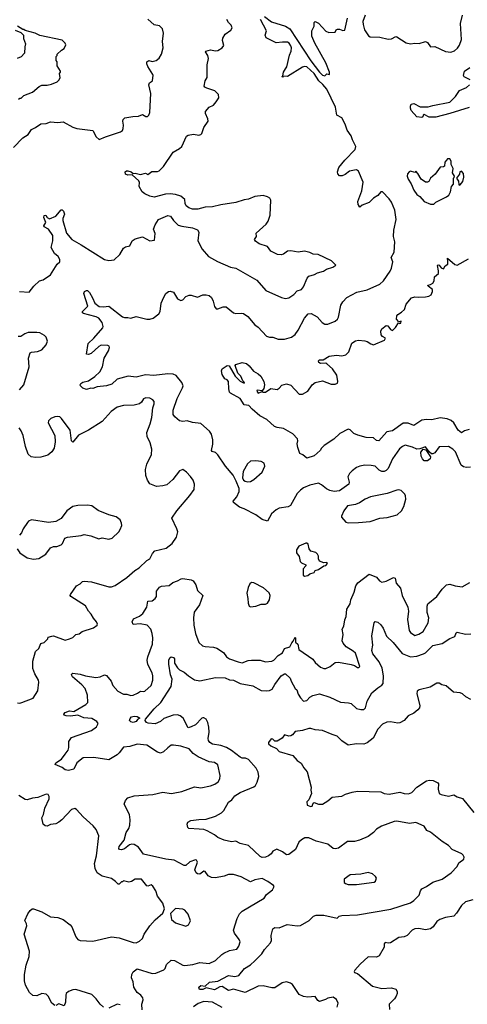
# Model space of a CAD drawing. Extents: x 2086813 to 2278017, y 548126 to 753336.
# Tile 162 of 256: x 2126185 to 2130411, y 638634 to 647932. Entities that reach past the tile are written whole.
import ezdxf

# ---------------------------------------------------------------- set-up
doc = ezdxf.new("R2010")
doc.units = 0

msp = doc.modelspace()

# ---------------------------------------------------------------- linework, layer by layer
at = {"layer": '0CON10XD'}
for points in [[(2128495, 647962), (2128562, 647912), (2128695, 647871.1), (2128734.4, 647845), (2128935, 647544), (2129015, 647437.5), (2129045, 647407.5), (2129065, 647400), (2129085, 647420), (2129110, 647415), (2129110, 647435), (2129074.1, 647524.1), (2128970.3, 647710.3), (2128943.3, 647775), (2128942, 647825), (2128965, 647870), (2128966.7, 647905), (2128975, 647913.3), (2129005, 647899.2), (2129075, 647824), (2129105, 647810), (2129165, 647812.5), (2129172.5, 647835), (2129185, 647842.5), (2129205, 647842.5), (2129235, 647830), (2129255, 647832.5), (2129278.5, 647945)], [(2129445.7, 647975.7), (2129425.7, 647915), (2129427, 647887), (2129439.2, 647835), (2129477.9, 647777.9), (2129495, 647770.8), (2129585.9, 647765.9), (2129665, 647746.2), (2129695, 647751.2), (2129735, 647772), (2129745, 647770.8), (2129835, 647713.3), (2129875, 647703.3), (2129915, 647708.8), (2129957, 647707), (2130015, 647726.7), (2130035, 647716.7), (2130065, 647676.7), (2130105, 647678.8), (2130205, 647632), (2130255, 647625.8), (2130290.9, 647639.1), (2130317.4, 647662.6), (2130337.9, 647692.1), (2130357.7, 647745), (2130346.7, 647895), (2130364.4, 647975)], [(2126126.1, 646723.9), (2126215.3, 646814.7), (2126265, 646847.5), (2126296, 646894), (2126335, 646912.2), (2126385, 646948.8), (2126435, 646952.9), (2126475, 646968), (2126545, 646960), (2126595, 646967.8), (2126685, 646918.1), (2126725, 646904.2), (2126875, 646886.7), (2126907, 646827), (2126935, 646800), (2126994.2, 646825.8), (2127137.7, 646872.3), (2127156.7, 646885), (2127163.3, 646905), (2127166.2, 646935), (2127157.5, 646975), (2127161.2, 646988.8), (2127176.4, 647003.6), (2127252.3, 647017.7), (2127305, 647020), (2127345, 647037.5), (2127375, 647017.5), (2127391.7, 647018.3), (2127405, 647030), (2127412.5, 647055), (2127424, 647235), (2127403, 647317), (2127410, 647335), (2127438, 647355), (2127443.6, 647406.4), (2127443.3, 647415), (2127395, 647490), (2127384.4, 647515), (2127384.2, 647535), (2127404.1, 647545.9), (2127435, 647538), (2127474.2, 647545.8), (2127501.7, 647568.3), (2127523.6, 647606.4), (2127538, 647665), (2127532.5, 647725), (2127542, 647805), (2127532, 647845), (2127505, 647874), (2127454.3, 647884.3), (2127395, 647935.6)], [(2126175, 647180), (2126185, 647190), (2126198.3, 647191.7), (2126223, 647217), (2126305, 647247.5), (2126369.3, 647300.7), (2126395, 647312.5), (2126443, 647313), (2126486.4, 647323.6), (2126540, 647345), (2126555, 647360), (2126566.4, 647383.6), (2126560, 647425), (2126570, 647435), (2126570, 647445), (2126540, 647495), (2126540, 647535), (2126530, 647545), (2126530, 647585), (2126540, 647595), (2126540, 647605), (2126580, 647645), (2126605, 647660), (2126620, 647695), (2126615, 647710), (2126585, 647737.5), (2126375, 647782.5), (2126330, 647805), (2126235, 647830), (2126225, 647840), (2126215, 647840), (2126165, 647870)], [(2126182.5, 645365), (2126275, 645360), (2126316.7, 645415), (2126373.3, 645465), (2126405, 645476), (2126476.3, 645523.7), (2126538.1, 645621.9), (2126563.3, 645645), (2126565, 645667.5), (2126546.7, 645695), (2126513.8, 645725), (2126481.2, 645781.2), (2126497.5, 645845), (2126498, 645895), (2126456.7, 645955), (2126416.7, 645975), (2126414.1, 645985.9), (2126432.5, 646015), (2126413.8, 646065), (2126417, 646083), (2126430, 646085), (2126443.6, 646063.6), (2126465, 646052.5), (2126525, 646077.5), (2126575, 646137.5), (2126586.4, 646136.4), (2126597.5, 646125), (2126607.5, 646095), (2126593.3, 646055), (2126592.5, 646035), (2126626.2, 645915), (2126675.5, 645855.5), (2126764.7, 645804.7), (2126985, 645668.1), (2127025, 645657.5), (2127075.8, 645664.2), (2127130, 645715), (2127165.8, 645774.2), (2127182.7, 645787.3), (2127225, 645796.2), (2127247.8, 645842.2), (2127275, 645860.8), (2127345, 645880.8), (2127415, 645844), (2127458.8, 645851.2), (2127463, 645913), (2127448, 645955), (2127462.5, 645995), (2127496.7, 646045), (2127585, 646082.5), (2127610, 646075), (2127637.5, 646035), (2127682.3, 645992.3), (2127715, 645981.2), (2127816.1, 645966.1), (2127865, 645947.5), (2127876, 645926), (2127866.2, 645845), (2127906.2, 645765), (2127967, 645697), (2128053, 645647), (2128175, 645595.7), (2128225, 645584.2), (2128425, 645471.2), (2128510, 645375), (2128657, 645307), (2128695, 645298), (2128725, 645306), (2128772.2, 645337.8), (2128805, 645370), (2128845, 645384), (2128865, 645410), (2128900.5, 645489.5), (2128915, 645508.8), (2128967.5, 645525), (2128997.7, 645542.3), (2129053.6, 645556.4), (2129083, 645577), (2129140, 645595), (2129170, 645615), (2129130, 645655), (2129004.1, 645714.1), (2128955, 645718), (2128925, 645732.9), (2128875, 645744.4), (2128815, 645737.1), (2128745, 645750), (2128712.5, 645745), (2128675, 645716.7), (2128655, 645710), (2128620, 645715), (2128557, 645747), (2128525, 645791.2), (2128446.7, 645815), (2128410.3, 645840.3), (2128402.5, 645855), (2128420, 645885), (2128418.8, 645915), (2128510.6, 645999.4), (2128529.4, 646030.6), (2128549.1, 646085), (2128555.9, 646225.9), (2128545.9, 646245.9), (2128525, 646260), (2128485, 646270), (2128405, 646263.3), (2128345, 646236.2), (2128305, 646230), (2128225, 646204), (2128085, 646184.2), (2128005, 646165.8), (2127935, 646162), (2127866.1, 646143.9), (2127816.1, 646143.9), (2127782.5, 646155), (2127756.7, 646175), (2127747.5, 646195), (2127742.5, 646235), (2127705, 646263.8), (2127655, 646280), (2127605, 646288), (2127560, 646285), (2127455, 646255.8), (2127415, 646264.3), (2127365, 646285.7), (2127340.8, 646305), (2127314.2, 646355), (2127316.7, 646395), (2127309.1, 646409.1), (2127247.5, 646467.5), (2127207.1, 646462.9), (2127185, 646474.2), (2127180.8, 646495), (2127194.5, 646505.5), (2127205, 646505.6), (2127237.5, 646495), (2127255, 646480), (2127275, 646483.8), (2127325, 646470.8), (2127373, 646483), (2127395, 646470), (2127432.7, 646497.3), (2127485, 646496.7), (2127502.5, 646505), (2127543.3, 646545), (2127635, 646681.2), (2127695, 646715.8), (2127715.5, 646734.5), (2127758.3, 646831.7), (2127775, 646841.2), (2127825, 646850), (2127877.7, 646842.3), (2127895, 646846.7), (2127904.1, 646855.9), (2127922.5, 646915), (2127963.3, 646975), (2127961.2, 646995), (2127940, 647045), (2127940, 647065), (2127973.3, 647105), (2128013.3, 647125), (2128038.8, 647155), (2128066.2, 647195), (2128062.5, 647225), (2128028.8, 647258.8), (2127952.5, 647285), (2127933.9, 647293.9), (2127926.7, 647305), (2127936.1, 647353.9), (2127956, 647385), (2127955.6, 647505), (2127968.9, 647565), (2127962.6, 647592.6), (2127940.7, 647629.3), (2127942.5, 647635), (2127985, 647648.6), (2128035, 647638.6), (2128055, 647641.4), (2128098, 647665), (2128112.9, 647687.1), (2128099.4, 647735), (2128103.7, 647756.3), (2128126.3, 647793.7), (2128178.3, 647831.7), (2128190, 647855), (2128180.7, 647880.7), (2128155.9, 647905.9), (2128141.2, 647935)], [(2129345, 646511.9), (2129299.3, 646500.7), (2129259.4, 646470.6), (2129231.2, 646458.8), (2129205, 646458), (2129190, 646475), (2129186.4, 646496.4), (2129198, 646535), (2129254.3, 646605.7), (2129353.3, 646705), (2129360, 646735), (2129326.2, 646796.2), (2129313.8, 646835), (2129278.3, 646888.3), (2129259.5, 646945), (2129225, 647004), (2129180.5, 647030.5), (2129168.2, 647105), (2129084.1, 647274.1), (2129048.5, 647318.5), (2129009.4, 647355), (2128965, 647424.3), (2128895.6, 647485.6), (2128875, 647488.8), (2128855, 647483.8), (2128715, 647394.3), (2128671.7, 647398.3), (2128665, 647390), (2128660, 647395), (2128668.3, 647401.7), (2128675.6, 647435), (2128693.9, 647466.1), (2128705.6, 647485), (2128732.7, 647597.3), (2128748.5, 647635), (2128750, 647665), (2128743.8, 647685), (2128728.9, 647708.9), (2128715, 647718.6), (2128665, 647720.6), (2128605, 647712.2), (2128511.7, 647761.7), (2128502.9, 647785), (2128516, 647825), (2128460, 647935)], [(2126141.7, 647831.7), (2126195, 647810), (2126220, 647785), (2126220, 647755), (2126240, 647705), (2126232.5, 647675), (2126230, 647615), (2126199.3, 647580.7), (2126160, 647565)], [(2130438, 647365), (2130381.7, 647391.7), (2130373.8, 647405), (2130386, 647445), (2130435, 647480.8)], [(2130427.4, 647102.6), (2130246.2, 647045), (2130115, 647012.3), (2130050.9, 647010.9), (2130005, 647036.7), (2129995, 647030), (2129992.5, 647015), (2129980.5, 647009.5), (2129935, 647014.3), (2129882.5, 647075), (2129873.3, 647095), (2129873.6, 647113.6), (2129880, 647135), (2129905, 647139.2), (2129965, 647108), (2130041.7, 647108.3), (2130085, 647122.5), (2130245, 647153.6), (2130298.5, 647205), (2130337.1, 647262.9), (2130405, 647290), (2130432.3, 647317.7)], [(2130095, 646190), (2130115, 646207.5), (2130215, 646257.5), (2130235.9, 646274.1), (2130253.3, 646305), (2130263.3, 646355), (2130281.7, 646378.3), (2130280, 646435), (2130288.3, 646441.7), (2130290, 646455), (2130272.5, 646485), (2130277.5, 646525), (2130257.5, 646565), (2130257.5, 646595), (2130245, 646617.5), (2130225, 646617.5), (2130213.6, 646606.4), (2130200, 646585), (2130195, 646550), (2130185, 646542.5), (2130155, 646537.5), (2130106.4, 646473.6), (2130062.5, 646435), (2130047.5, 646405), (2130035, 646397.5), (2130015, 646397.5), (2129976.1, 646426.1), (2129945, 646480), (2129925, 646500), (2129915, 646490), (2129875, 646500), (2129862.5, 646495), (2129846.7, 646475), (2129842.9, 646455), (2129851.9, 646425), (2129880.8, 646380.8), (2129905, 646321.9), (2129935, 646280), (2129961.9, 646261.9), (2130005, 646213.8), (2130065, 646190), (2130095, 646190)], [(2130440, 643705), (2130405, 643702.1), (2130375, 643709.5), (2130354.7, 643724.7), (2130299.9, 643849.9), (2130275, 643875.6), (2130235, 643901.9), (2130145, 643898), (2130105, 643840.9), (2130085, 643830.6), (2130073, 643833), (2130052, 643852), (2130015, 643897.5), (2129962, 643878), (2129935, 643876.1), (2129895, 643894.6), (2129825, 643912.9), (2129798, 643902), (2129771.1, 643878.9), (2129705.7, 643785), (2129665.3, 643694.7), (2129645, 643674.4), (2129625, 643665.5), (2129605, 643666.4), (2129579.4, 643679.4), (2129540, 643715), (2129502.9, 643722.9), (2129445, 643725.8), (2129396.4, 643716.4), (2129365, 643702), (2129325, 643672), (2129300, 643645), (2129284.5, 643615.5), (2129294.4, 643565), (2129291.1, 643545), (2129205, 643484), (2129155, 643476.9), (2129114.7, 643484.7), (2129081.7, 643501.7), (2129035, 643540.6), (2129005, 643554.3), (2128925, 643536), (2128865, 643510), (2128835, 643490), (2128805, 643456.2), (2128743.3, 643345), (2128718.3, 643331.7), (2128635, 643318), (2128605, 643303.8), (2128563.3, 643265), (2128525, 643196.7), (2128475, 643212), (2128415, 643257.5), (2128305, 643313.8), (2128259.3, 643329.3), (2128205, 643372.5), (2128201.2, 643385), (2128236, 643425), (2128257, 643477), (2128257.5, 643505), (2128227.5, 643572.5), (2128200.5, 643630.5), (2128128.8, 643715), (2128054.1, 643824.1), (2128035, 643843.8), (2128003.3, 643855), (2127996.2, 643865), (2128007.7, 643922.3), (2128009.2, 643965), (2127995, 644017.5), (2127975.7, 644045.7), (2127895, 644120), (2127815, 644129.2), (2127765, 644144), (2127725, 644138.8), (2127695, 644142.5), (2127650.7, 644180.7), (2127634, 644204), (2127633.3, 644243.3), (2127670.5, 644355), (2127723.5, 644455), (2127727.3, 644475), (2127716.9, 644505), (2127662.2, 644572.2), (2127635, 644584.4), (2127585, 644588.9), (2127452.1, 644572.1), (2127371.7, 644578.3), (2127285, 644555.7), (2127210, 644565), (2127105, 644538), (2127055, 644488.6), (2127005, 644474.4), (2126916, 644464), (2126875, 644448.8), (2126855, 644451.2), (2126815, 644440.8), (2126782.2, 644452.2), (2126760, 644475), (2126756.2, 644485), (2126763.4, 644496.6), (2126782.2, 644507.8), (2126835, 644521.9), (2126895, 644561.1), (2126942.7, 644605), (2126966.2, 644655), (2126981.5, 644735), (2127023.1, 644805), (2127032, 644835), (2127028.6, 644848.6), (2127015.6, 644855.6), (2126955, 644857.5), (2126932.5, 644845), (2126860.2, 644779.8), (2126835, 644769.2), (2126815, 644772.5), (2126832.7, 644875), (2126885.3, 644924.7), (2126969.3, 645020.7), (2126974.4, 645035), (2126962.2, 645072.2), (2126932.1, 645112.1), (2126906, 645126), (2126835.3, 645145.3), (2126786.8, 645156.8), (2126776.2, 645165), (2126778, 645175), (2126827.5, 645225), (2126791.8, 645345), (2126797.1, 645365), (2126815, 645374.4), (2126825, 645374.4), (2126842.5, 645355), (2126872.9, 645305), (2126894.4, 645254.4), (2126934.7, 645224.7), (2126975, 645219.4), (2127027.8, 645227.8), (2127155, 645125.8), (2127175, 645118.6), (2127205, 645120.8), (2127235, 645112.9), (2127285, 645130), (2127385, 645104.4), (2127415, 645104.3), (2127445, 645112.5), (2127500, 645155), (2127512.5, 645175), (2127522, 645255), (2127545, 645312.5), (2127565, 645346.7), (2127590, 645365), (2127605, 645366.7), (2127637.3, 645357.3), (2127674, 645295), (2127705, 645280), (2127725, 645286), (2127752.2, 645317.8), (2127785, 645330.8), (2127805, 645330.8), (2127865, 645312.5), (2127915, 645333.8), (2127945, 645333.3), (2127975, 645326.7), (2127995, 645307.5), (2128012.3, 645272.3), (2128024.2, 645224.2), (2128041.2, 645201.2), (2128055, 645200), (2128105, 645220), (2128135, 645221.2), (2128205, 645162.5), (2128225.8, 645155.8), (2128275, 645160.6), (2128297, 645157), (2128338, 645128), (2128405, 645050), (2128435, 645026.7), (2128515, 644943.3), (2128545, 644933.8), (2128575, 644933.8), (2128625, 644916.2), (2128685, 644914), (2128752.5, 644935), (2128785, 644958.8), (2128815, 644998.8), (2128875, 645112.5), (2128907.5, 645155), (2128937, 645157), (2128995, 645126), (2129041.1, 645071.1), (2129065, 645057.5), (2129095, 645057.1), (2129165, 645086), (2129185, 645103.3), (2129195.9, 645124.1), (2129215.8, 645235), (2129235, 645268.8), (2129275, 645309.2), (2129367.5, 645357.5), (2129465, 645380), (2129584.4, 645435.6), (2129620, 645465), (2129682.7, 645557.3), (2129696.2, 645585), (2129708.8, 645645), (2129692, 645685), (2129721.9, 645735), (2129725.7, 645835), (2129714.2, 645885), (2129718.8, 645945), (2129739.2, 646045), (2129727.3, 646132.7), (2129695, 646209.4), (2129675, 646238.5), (2129610, 646305), (2129594.2, 646305.8), (2129565, 646271.2), (2129526.2, 646245), (2129485.8, 646204.2), (2129418.3, 646181.7), (2129395, 646160), (2129390, 646165), (2129390, 646175), (2129380, 646185), (2129377.5, 646215), (2129416.9, 646315), (2129427.8, 646397.8), (2129385, 646501.2), (2129365, 646514.3), (2129345, 646511.9)], [(2130335, 646370), (2130345, 646372.5), (2130367.5, 646405), (2130377.5, 646445), (2130375, 646480), (2130355, 646500), (2130340, 646495), (2130337, 646473), (2130310, 646435), (2130327, 646407), (2130330, 646375), (2130335, 646370)], [(2129292.5, 644795), (2129322.4, 644877.6), (2129355, 644898.9), (2129385, 644904.2), (2129445, 644900), (2129465, 644893.3), (2129499.3, 644869.3), (2129525, 644862.5), (2129630, 644905), (2129637.5, 644925), (2129609.5, 644939.5), (2129597.3, 644957.3), (2129595, 644990), (2129605, 645013.8), (2129645, 645042.5), (2129661.7, 645041.7), (2129685, 645007.5), (2129705, 644997.5), (2129732.5, 645025), (2129761.7, 645068.3), (2129775, 645062.5), (2129785, 645067.5), (2129785.9, 645085.9), (2129765, 645080), (2129743.1, 645103.1), (2129745.7, 645135), (2129755, 645148.1), (2129791.4, 645168.6), (2129818, 645195), (2129835, 645246.7), (2129885, 645306), (2129916.1, 645316.1), (2129955, 645310), (2130015, 645314), (2130049.5, 645320.5), (2130070, 645335), (2130084, 645365), (2130083.8, 645385), (2130042.5, 645415), (2130040, 645425), (2130065, 645430), (2130086.5, 645443.5), (2130099.2, 645465), (2130102.2, 645505), (2130139.4, 645535), (2130140, 645560), (2130128.3, 645611.7), (2130135, 645617.5), (2130145, 645612.5), (2130165, 645587.5), (2130185, 645580), (2130201.7, 645608.3), (2130228.3, 645621.7), (2130228.3, 645651.7), (2130225, 645680), (2130295, 645620.8), (2130315, 645614), (2130422.5, 645675)], [(2126184.2, 644435.8), (2126223.8, 644485), (2126275.5, 644654.5), (2126266.9, 644735), (2126283.8, 644785), (2126295, 644791.2), (2126352.3, 644797.7), (2126392.5, 644815), (2126435, 644862.5), (2126446.7, 644895), (2126433.6, 644933.6), (2126419.5, 644949.5), (2126374.1, 644974.1), (2126345, 644979.2), (2126265, 644976.9), (2126234.4, 644965.6), (2126195, 644940), (2126169.3, 644939.3)], [(2130428.3, 644061.7), (2130385, 644049.2), (2130355, 644030.8), (2130325, 644054.3), (2130285, 644124.2), (2130258, 644148), (2130222.2, 644162.2), (2130155, 644171.1), (2130075, 644154.5), (2130025, 644155.6), (2129981.1, 644148.9), (2129905, 644101.2), (2129852.1, 644122.1), (2129805, 644120.4), (2129705, 644050), (2129650.2, 644039.7), (2129575, 643953.8), (2129555, 643958.8), (2129525, 643982), (2129455.5, 643985.5), (2129378, 644008), (2129338.8, 644025), (2129305, 644058.8), (2129285, 644064), (2129207.4, 644022.6), (2129150.9, 643969.1), (2129059.7, 643910.3), (2129034, 643886), (2129023.3, 643865), (2128965, 643812.2), (2128895, 643790), (2128858.3, 643821.7), (2128831.2, 643835), (2128811.8, 643891.8), (2128805.3, 643925), (2128811.2, 643955), (2128807.5, 643975), (2128762.4, 644022.4), (2128675, 644071.9), (2128615, 644082), (2128591.7, 644091.7), (2128516.8, 644156.8), (2128452.1, 644192.1), (2128378.8, 644255), (2128349.2, 644289.2), (2128305, 644293.3), (2128265, 644353.8), (2128175, 644404), (2128166.2, 644415), (2128158, 644445), (2128156.2, 644515), (2128145, 644530), (2128120.7, 644540.7), (2128095, 644580), (2128090, 644615), (2128097.5, 644635), (2128142.7, 644667.3), (2128163.8, 644663.8), (2128220, 644565), (2128265, 644518.6), (2128305, 644500), (2128307.5, 644505), (2128292.7, 644522.7), (2128274, 644565), (2128244.6, 644594.6), (2128218.8, 644665), (2128225, 644676.2), (2128285, 644693.1), (2128325, 644683.8), (2128352.6, 644662.6), (2128391.3, 644611.3), (2128435, 644588.5), (2128461.8, 644565), (2128490.8, 644515), (2128497.7, 644485), (2128489.4, 644450.6), (2128475, 644427.5), (2128427.5, 644432.5), (2128422.5, 644425), (2128435, 644404), (2128475, 644420), (2128480, 644415), (2128505, 644415.7), (2128555, 644447.5), (2128615, 644440), (2128635, 644452.5), (2128659.3, 644480.7), (2128705, 644493.3), (2128745, 644480), (2128825, 644396.7), (2128855, 644394), (2128906.2, 644425), (2128946.6, 644483.4), (2128975, 644505.7), (2129045, 644522), (2129125, 644490), (2129165, 644491.2), (2129185, 644500), (2129190, 644515), (2129180, 644575), (2129138, 644635), (2129085, 644683.3), (2129075, 644687.5), (2129025, 644684), (2129010, 644695), (2129005, 644710), (2129015, 644720), (2129051.7, 644718.3), (2129105.9, 644754.1), (2129175, 644763.1), (2129225, 644758), (2129262.7, 644767.3), (2129292.5, 644795)], [(2126663.3, 642505), (2126722.5, 642585), (2126756.1, 642603.9), (2126777.5, 642625), (2126795, 642631.2), (2126864.2, 642624.2), (2127025, 642575.8), (2127052.7, 642577.3), (2127085, 642590), (2127196.2, 642665), (2127270.9, 642729.1), (2127314.3, 642755.7), (2127385, 642823.3), (2127415, 642840), (2127437.7, 642892.3), (2127461.2, 642915), (2127567.3, 642942.7), (2127623.8, 642985), (2127665.8, 643045), (2127677.1, 643095), (2127670, 643125), (2127620, 643225), (2127669.2, 643295), (2127791.3, 643438.7), (2127832, 643495), (2127835.8, 643545), (2127822, 643585), (2127799.1, 643619.1), (2127759.7, 643659.7), (2127725, 643683.3), (2127695, 643670), (2127631.7, 643588.3), (2127575, 643538.8), (2127535, 643528.8), (2127475, 643524), (2127415, 643550), (2127392, 643585), (2127376.8, 643626.8), (2127372.5, 643685), (2127385.8, 643735), (2127428.8, 643825), (2127431.2, 643875), (2127418, 643935), (2127388.8, 643995), (2127383.8, 644035), (2127415.4, 644114.6), (2127431.1, 644175), (2127442.2, 644265), (2127454.2, 644305), (2127453.8, 644325), (2127442.3, 644342.3), (2127415, 644356.9), (2127375, 644360.6), (2127355, 644351.4), (2127335, 644321.4), (2127315, 644304.3), (2127265, 644291.9), (2127165, 644288.1), (2127105, 644272.5), (2127049.1, 644230.9), (2126963.9, 644136.1), (2126835, 644055.6), (2126741.3, 644008.7), (2126685, 643942.5), (2126673.6, 643953.6), (2126662, 644055), (2126580, 644165), (2126565, 644180), (2126545.6, 644185.6), (2126515, 644182), (2126477.5, 644165), (2126456.7, 644145), (2126453.3, 644125), (2126516.1, 644003.9), (2126520.8, 643945), (2126510, 643885), (2126489.7, 643850.3), (2126451.2, 643818.8), (2126385, 643800), (2126335, 643796.2), (2126294.1, 643804.1), (2126265, 643830), (2126240.5, 643900.5), (2126217.1, 644005), (2126198.7, 644048.7), (2126179, 644079)], [(2130035, 643764.7), (2130005, 643767.2), (2129986.7, 643785), (2129975, 643809.2), (2129972.7, 643847.3), (2129995, 643877.5), (2130019.3, 643869.3), (2130062.5, 643805), (2130061.5, 643785), (2130035, 643764.7)], [(2128335, 643566.7), (2128365, 643572), (2128395, 643590), (2128475, 643658.8), (2128498.8, 643715), (2128492.5, 643745), (2128465, 643760), (2128415, 643766.7), (2128365, 643763.8), (2128335, 643738.8), (2128293.8, 643665), (2128290, 643605), (2128297.5, 643585), (2128315, 643572.5), (2128335, 643566.7)], [(2129285, 643180), (2129385, 643183.8), (2129495, 643192), (2129585, 643224.2), (2129655, 643230), (2129750, 643255), (2129789.2, 643295), (2129811.4, 643335), (2129832, 643405), (2129828.8, 643435), (2129820.5, 643450.5), (2129787.1, 643487.1), (2129765, 643492), (2129745, 643488), (2129653.6, 643456.4), (2129497.5, 643425), (2129445.5, 643404.5), (2129391.9, 643368.1), (2129355, 643352.5), (2129279.5, 643340.5), (2129243.8, 643295), (2129223.3, 643245), (2129224.2, 643234.2), (2129265, 643187.5), (2129285, 643180)], [(2126315, 642836), (2126365, 642844.2), (2126431.2, 642885), (2126475.9, 642944.1), (2126505, 642956), (2126535, 642956.7), (2126575, 642972.5), (2126587.5, 642985), (2126612.5, 643035), (2126635, 643046.7), (2126765, 643061.2), (2126795, 643071.2), (2126857.1, 643057.1), (2126930.5, 643030.5), (2126965, 643037.5), (2127025, 643026.2), (2127057.5, 643035), (2127120, 643095), (2127135, 643117.5), (2127150, 643155), (2127146.4, 643176.4), (2127135, 643207.5), (2127097.1, 643237.1), (2127025, 643257.5), (2126925, 643298), (2126865, 643340), (2126825, 643346.2), (2126735, 643343.8), (2126685, 643333.3), (2126630, 643295), (2126577.7, 643222.3), (2126525, 643193.8), (2126457.3, 643182.7), (2126295, 643208.8), (2126267.5, 643195), (2126257.7, 643182.3), (2126218, 643125), (2126202.5, 643085), (2126183.3, 643065)], [(2126160, 642935), (2126185, 642896.7), (2126255, 642850), (2126315, 642836)], [(2128875, 642677.5), (2128905, 642682.5), (2128925, 642700), (2128965, 642710), (2128975, 642730), (2129005, 642740), (2129055, 642773.3), (2129075, 642777.5), (2129092.5, 642795), (2129086.4, 642806.4), (2129055, 642803.3), (2129017, 642817), (2129005, 642840), (2129006.2, 642865), (2128995.8, 642885.8), (2128979.5, 642899.5), (2128935, 642912.5), (2128917.5, 642935), (2128908.3, 642978.3), (2128895, 642990), (2128885, 642990), (2128820.5, 642959.5), (2128797.5, 642925), (2128797, 642897), (2128823.6, 642863.6), (2128834.2, 642814.2), (2128845, 642803.8), (2128887.5, 642785), (2128887.5, 642775), (2128862.5, 642745), (2128860, 642685), (2128875, 642677.5)], [(2127871.2, 640971.2), (2127823.3, 641003.3), (2127786.2, 641045), (2127705, 641071.1), (2127637.7, 641082.3), (2127615, 641080), (2127582.6, 641057.4), (2127543.4, 641016.6), (2127515, 641005.6), (2127485, 641014.4), (2127385, 641082.2), (2127295, 641090.5), (2127225, 641068.5), (2127165, 641061.5), (2127125, 641007.5), (2127105, 640990), (2127025, 640941.9), (2126885.6, 640964.4), (2126785, 640961.9), (2126724.2, 640915.8), (2126695, 640854), (2126645, 640842.5), (2126615, 640848.6), (2126585, 640868.6), (2126518.3, 640898.3), (2126526.7, 640915), (2126580.9, 640949.1), (2126613.6, 640996.4), (2126641.4, 641035), (2126647.7, 641057.7), (2126648, 641115), (2126675, 641152), (2126861.9, 641218.1), (2126909.2, 641255), (2126925.7, 641285), (2126914, 641305), (2126865, 641332.5), (2126790.6, 641340.6), (2126735, 641365.8), (2126665, 641354.5), (2126625, 641357.1), (2126603.3, 641365), (2126601.2, 641375), (2126615, 641390.8), (2126655, 641405.5), (2126695, 641397.5), (2126810, 641465), (2126828.8, 641485), (2126825.9, 641554.1), (2126801.9, 641615), (2126770.1, 641650.1), (2126683.3, 641725), (2126673.3, 641745), (2126677.5, 641755), (2126685, 641760), (2126755, 641751.5), (2126805, 641735.5), (2126905, 641720.9), (2126945, 641727.1), (2126985, 641744.3), (2127005, 641740), (2127050, 641685), (2127064.4, 641644.4), (2127111.7, 641591.7), (2127165, 641563.3), (2127195, 641562.2), (2127235, 641551.1), (2127255, 641554.5), (2127298.2, 641571.8), (2127325, 641591.2), (2127355, 641588), (2127365, 641592.5), (2127425.7, 641645), (2127443.3, 641695), (2127442.2, 641735), (2127434.4, 641765), (2127393.1, 641843.1), (2127387.5, 641885), (2127393.5, 641915), (2127438.9, 642035), (2127442.9, 642095), (2127436.9, 642135), (2127422.5, 642175), (2127388, 642215), (2127323.4, 642226.6), (2127255, 642220), (2127247.5, 642245), (2127260, 642275), (2127315, 642298.6), (2127346.9, 642325), (2127385.5, 642385), (2127395, 642441.2), (2127435, 642444.4), (2127463.7, 642466.3), (2127475.9, 642485.9), (2127475.8, 642535), (2127505.4, 642574.6), (2127525, 642583.3), (2127595, 642590), (2127631.7, 642618.3), (2127675, 642632), (2127708.3, 642651.7), (2127725, 642654.3), (2127803.2, 642643.2), (2127823.1, 642633.1), (2127848.5, 642595), (2127862.7, 642542.7), (2127913.8, 642495), (2127881.2, 642405), (2127832.7, 642337.3), (2127825.7, 642284.3), (2127827.5, 642215), (2127843.5, 642135), (2127875, 642050), (2127910.3, 642020.3), (2127935, 642011.2), (2128015, 642006.2), (2128045, 641996.2), (2128108.8, 641955), (2128138.8, 641915), (2128165, 641895.7), (2128246.6, 641866.6), (2128285, 641859.4), (2128340.6, 641879.4), (2128373.4, 641883.4), (2128454.6, 641884.6), (2128505, 641868.2), (2128565, 641873.5), (2128585, 641883.5), (2128625, 641927.5), (2128665.7, 641954.3), (2128686.1, 641993.9), (2128735, 642010), (2128753, 642047), (2128768.3, 642061.7), (2128785, 642100), (2128790, 642095), (2128790, 642055), (2128810, 642035), (2128820, 641985), (2128953, 641893), (2128975, 641861.2), (2129025, 641818), (2129055, 641806), (2129075, 641806.2), (2129115, 641822.9), (2129165, 641862), (2129195, 641864.2), (2129315, 641842.5), (2129345, 641832.5), (2129375, 641813.3), (2129387.5, 641815), (2129396.7, 641825), (2129355, 641950), (2129335, 641970), (2129268.8, 642008.8), (2129238, 642045), (2129230.8, 642065), (2129237.8, 642125), (2129230, 642175), (2129244.3, 642205), (2129254.4, 642265.6), (2129267.1, 642295), (2129274.5, 642365), (2129304.5, 642415), (2129311.5, 642455), (2129341.9, 642525), (2129359.1, 642585), (2129377, 642613), (2129485, 642695.6), (2129555, 642668), (2129583.4, 642633.4), (2129605, 642620.8), (2129645, 642629.2), (2129715, 642664), (2129728.7, 642658.7), (2129739.7, 642609.7), (2129780.6, 642565), (2129795.4, 642495), (2129851.1, 642385), (2129856.5, 642345), (2129846.8, 642266.8), (2129863.5, 642165), (2129875.7, 642145), (2129915, 642118), (2129955, 642130), (2129995, 642154.4), (2130041.1, 642235), (2130048.1, 642285), (2130032.5, 642335), (2130032.5, 642395), (2130039.2, 642415), (2130122.9, 642485), (2130172.5, 642555), (2130215, 642594), (2130245, 642600), (2130297.5, 642585), (2130362.7, 642577.3), (2130434.4, 642615.6)], [(2128365, 642387.5), (2128415, 642393.3), (2128465, 642412.5), (2128505, 642413.3), (2128525, 642423.3), (2128542.5, 642455), (2128550, 642495), (2128539.3, 642519.3), (2128485.8, 642565.8), (2128395, 642613.8), (2128375, 642616.2), (2128356.4, 642603.6), (2128341.2, 642568.8), (2128329.2, 642515), (2128340, 642465), (2128340.7, 642420.7), (2128352.5, 642395), (2128365, 642387.5)], [(2126165, 641482), (2126185, 641478.6), (2126205, 641484.3), (2126313.3, 641525), (2126356.7, 641595), (2126366.2, 641675), (2126361.2, 641695), (2126326.2, 641755), (2126310, 641805), (2126308.8, 641875), (2126333.8, 641965), (2126366.2, 641995), (2126385, 642042.5), (2126415, 642050), (2126450, 642085), (2126455, 642100), (2126488.3, 642111.7), (2126505, 642112.5), (2126615, 642072.5), (2126656.4, 642083.6), (2126685, 642097.5), (2126713.8, 642126.2), (2126745, 642131.2), (2126776.1, 642153.9), (2126881.7, 642188.3), (2126917.5, 642215), (2126920, 642225), (2126911.2, 642245), (2126880.9, 642280.9), (2126859.1, 642319.1), (2126833.8, 642345), (2126805.9, 642395.9), (2126667.5, 642485), (2126661.2, 642495), (2126663.3, 642505)], [(2129183.9, 638606.1), (2129191.2, 638645), (2129175, 638680), (2129145, 638700), (2129095, 638693.5), (2129070.8, 638679.2), (2129015, 638660.8), (2128998.8, 638668.8), (2128975, 638706.2), (2128905, 638700.5), (2128865, 638707.3), (2128825, 638728.1), (2128804.6, 638754.6), (2128762.2, 638822.2), (2128743.3, 638835), (2128705, 638845.7), (2128664.5, 638835.5), (2128595, 638789.2), (2128565, 638790), (2128485, 638809.4), (2128437.5, 638805), (2128315, 638744.7), (2128205, 638777.3), (2128155, 638765.6), (2128095, 638801.8), (2128075, 638798.9), (2128025, 638770.5), (2127945, 638790), (2127915, 638774.2), (2127883.3, 638775), (2127877.1, 638795), (2127895, 638810.7), (2127936.2, 638803.8), (2127978.3, 638841.7), (2128055, 638853.6), (2128155, 638905.6), (2128215, 638897.5), (2128254.6, 638905.4), (2128307.4, 638972.6), (2128365, 639005.8), (2128406.2, 639045), (2128470.7, 639109.3), (2128497.1, 639152.9), (2128554.2, 639215), (2128562.5, 639235), (2128559.2, 639285), (2128571.4, 639335), (2128575, 639346.2), (2128595, 639360), (2128635, 639355.8), (2128710.9, 639389.1), (2128805, 639375.6), (2128835, 639377.1), (2128916.7, 639425), (2128960, 639465), (2128984.6, 639475.4), (2129055, 639474.6), (2129182.5, 639447.5), (2129200, 639465), (2129225, 639474), (2129375, 639478.9), (2129687.9, 639532.1), (2129875, 639592.2), (2129905, 639612.7), (2129955.7, 639665), (2129968, 639705), (2129983.3, 639725), (2130027.5, 639745), (2130085, 639788.8), (2130175, 639816), (2130259.2, 639875), (2130314, 639935), (2130330.8, 639969.2), (2130377.5, 640005), (2130382.5, 640025), (2130373, 640043), (2130360, 640055), (2130267, 640097), (2130233.6, 640133.6), (2130175, 640170), (2130065, 640258.6), (2130028.8, 640275), (2130005.4, 640315.4), (2129925, 640350), (2129865, 640340), (2129746.1, 640363.9), (2129721.2, 640358.8), (2129602.5, 640315), (2129555, 640287.5), (2129525, 640256.7), (2129475, 640220), (2129394.2, 640184.2), (2129345, 640172.5), (2129278.6, 640171.4), (2129195, 640109.5), (2129162.4, 640102.4), (2129145, 640106.5), (2129095.8, 640145.8), (2128983.3, 640173.3), (2128915, 640205.7), (2128875.8, 640205.8), (2128845, 640188.6), (2128820.8, 640165), (2128788, 640095), (2128725, 640049.2), (2128705, 640045.8), (2128665, 640074.2), (2128612.3, 640097.7), (2128575, 640078.8), (2128558, 640055), (2128533.3, 640035), (2128505, 640022.5), (2128475, 640020), (2128455, 640030.8), (2128345, 640133.3), (2128265, 640153.3), (2128225, 640173.8), (2128185, 640167.5), (2128115, 640184.2), (2128055, 640209.2), (2128024.4, 640234.4), (2127955, 640272.5), (2127925, 640284.2), (2127878.1, 640288.1), (2127782.5, 640295), (2127772.5, 640305), (2127766.7, 640335), (2127773.3, 640355), (2127801.4, 640368.6), (2127875, 640380.6), (2127945, 640382.9), (2128035, 640411.4), (2128088.9, 640441.1), (2128113.1, 640465), (2128155, 640542), (2128186.7, 640563.3), (2128215, 640601.4), (2128265.3, 640634.7), (2128395, 640687.5), (2128410.9, 640699.1), (2128428.3, 640731.7), (2128442.9, 640785), (2128437.1, 640825), (2128416.7, 640865), (2128345, 640945.8), (2128317.9, 640957.9), (2128285, 640958.9), (2128265, 640966.7), (2128185, 641029.4), (2128137.8, 641057.8), (2128085, 641079.1), (2128005, 641091.5), (2127980.8, 641105), (2127967.8, 641125), (2127964.5, 641145), (2127973.3, 641205), (2127969.1, 641250.9), (2127960.6, 641295), (2127945.8, 641325), (2127925, 641340), (2127915, 641340), (2127904.3, 641335.7), (2127845, 641274.3), (2127805, 641253.1), (2127775, 641246.2), (2127728.6, 641335), (2127699.5, 641359.5), (2127675, 641368.5), (2127635, 641363.3), (2127547, 641333), (2127513.8, 641305), (2127465, 641282.5), (2127397.7, 641287.7), (2127383.3, 641295), (2127370, 641315), (2127373.6, 641326.4), (2127455.7, 641425), (2127516.7, 641483.3), (2127613.5, 641635), (2127623.3, 641705), (2127610, 641745), (2127592.7, 641847.3), (2127594.4, 641885), (2127603.5, 641906.5), (2127615.8, 641914.2), (2127638, 641908), (2127645.5, 641895), (2127647.8, 641855), (2127675, 641810), (2127695, 641792), (2127739.1, 641769.1), (2127778, 641735), (2127835, 641698.6), (2127885, 641688.1), (2128035, 641719.1), (2128125, 641715.5), (2128165, 641699.5), (2128205, 641693.5), (2128265, 641664.4), (2128385, 641640.8), (2128465, 641598), (2128515, 641593.1), (2128545, 641598.1), (2128569.2, 641610.8), (2128593.3, 641655), (2128655, 641734.2), (2128685, 641756), (2128695, 641756), (2128738.8, 641715), (2128746.7, 641685), (2128787, 641617), (2128802.5, 641605), (2128814.1, 641564.1), (2128835, 641527.5), (2128865, 641496.2), (2128895, 641504.2), (2128925.9, 641534.1), (2128951.5, 641548.5), (2129015, 641564.5), (2129113.5, 641533.5), (2129215, 641486.2), (2129289.5, 641480.5), (2129315, 641473.8), (2129365, 641425.8), (2129406.4, 641416.4), (2129435, 641418.1), (2129451.1, 641435), (2129466, 641495), (2129508.6, 641575), (2129565, 641623.1), (2129603.3, 641646.7), (2129615.7, 641664.3), (2129621.4, 641735), (2129608.1, 641808.1), (2129578.3, 641868.3), (2129520.5, 641945), (2129510, 641975), (2129518.2, 642025), (2129511.1, 642115), (2129532.5, 642237.5), (2129542.5, 642247.5), (2129565, 642241.2), (2129595, 642215.8), (2129615.7, 642185), (2129649.7, 642109.7), (2129710.8, 642050.8), (2129796, 641946), (2129875, 641916.7), (2129935, 641922.2), (2129997.9, 641942.1), (2130017.1, 641952.9), (2130086.3, 642023.7), (2130175, 642041.1), (2130245, 642089.2), (2130293.3, 642106.7), (2130305, 642142.5), (2130315, 642148), (2130395, 642130), (2130443.9, 642133.9)], [(2130443.4, 641513.4), (2130397.9, 641537.9), (2130365, 641565.7), (2130345, 641574.3), (2130282.3, 641582.3), (2130210.3, 641640.3), (2130171.2, 641651.2), (2130145, 641666), (2130125, 641666.9), (2130061.1, 641628.9), (2129955.9, 641604.1), (2129938.3, 641591.7), (2129934.4, 641565), (2129962.5, 641455), (2129959.2, 641435), (2129945, 641414.2), (2129907, 641383), (2129853.1, 641356.9), (2129814.6, 641315.4), (2129775, 641291.4), (2129755, 641287.8), (2129685, 641302.5), (2129652.8, 641297.2), (2129611.9, 641278.1), (2129567.6, 641232.4), (2129523.9, 641146.1), (2129465, 641102.2), (2129435, 641091.1), (2129365, 641094.4), (2129285, 641082), (2129225, 641123.3), (2129183.3, 641165), (2129135, 641182), (2129045, 641220), (2128975, 641225.6), (2128935, 641239.4), (2128915, 641239.4), (2128855, 641218.9), (2128785, 641208.8), (2128761.7, 641178.3), (2128745, 641168.8), (2128725, 641166.2), (2128685, 641177.5), (2128663, 641147), (2128615, 641117.5), (2128595, 641118.8), (2128575, 641136.7), (2128558.3, 641141.7), (2128535, 641107.5), (2128533.3, 641095), (2128556.2, 641075), (2128609.5, 641049.5), (2128635, 641021.9), (2128765, 640982), (2128805, 640936.7), (2128841.7, 640911.7), (2128867.7, 640867.7), (2128900.7, 640830.7), (2128936.7, 640685), (2128933.3, 640655), (2128940, 640625), (2128913.6, 640566.4), (2128897.5, 640545), (2128900, 640515), (2128935, 640502), (2128945, 640504), (2128956, 640534), (2128965, 640541.2), (2129005, 640524.3), (2129045, 640524), (2129093.8, 640555), (2129135, 640591.2), (2129195, 640595.8), (2129225, 640598), (2129262.6, 640617.4), (2129325, 640637.8), (2129375, 640645.5), (2129595, 640641.2), (2129625.7, 640625.7), (2129675, 640617.8), (2129775, 640637.5), (2129815, 640623.6), (2129855, 640620), (2129886.7, 640633.3), (2129934, 640685), (2130026.6, 640743.4), (2130055, 640751.9), (2130087.6, 640747.6), (2130132.5, 640725), (2130140, 640715), (2130136.4, 640666.4), (2130146.1, 640626.1), (2130165, 640616.2), (2130235, 640600.8), (2130285, 640613.3), (2130315, 640592), (2130367.3, 640577.3), (2130471.5, 640445)], [(2127255, 641294.4), (2127235, 641300), (2127222, 641315), (2127226.4, 641333.6), (2127241.7, 641348.3), (2127265, 641356), (2127293, 641353), (2127320, 641335), (2127296.7, 641323.3), (2127283.3, 641305), (2127255, 641294.4)], [(2127341.5, 638581.5), (2127339.5, 638635), (2127350, 638675), (2127348.5, 638695), (2127329.5, 638719.5), (2127294.5, 638745), (2127262.9, 638795), (2127256.6, 638845), (2127238.9, 638885), (2127245, 638916), (2127255, 638941.5), (2127295, 638969.2), (2127434.4, 638925.6), (2127470.7, 638929.3), (2127545, 638958), (2127556.8, 638973.2), (2127569.7, 639010.3), (2127615, 639051.4), (2127645, 639046.9), (2127725, 639003.3), (2127745, 638998.9), (2127820.6, 639009.4), (2127885, 639030), (2127975, 639017.8), (2128035, 639046.9), (2128094.2, 639105.8), (2128112.9, 639117.1), (2128165, 639141.5), (2128236, 639155), (2128255, 639183.3), (2128265.7, 639225), (2128257.2, 639247.2), (2128211.9, 639305), (2128203.1, 639335), (2128238.1, 639445), (2128260.6, 639489.4), (2128284, 639515), (2128492.5, 639635), (2128515, 639670), (2128573.3, 639715), (2128587.5, 639745), (2128582.5, 639755), (2128527.5, 639795), (2128475, 639820.6), (2128405, 639808.9), (2128365, 639790.4), (2128275, 639838.9), (2128205, 639860), (2128155, 639859.2), (2128115, 639843.5), (2128035, 639829.1), (2127995, 639831.8), (2127965, 639847.5), (2127935, 639887.5), (2127925, 639892.5), (2127885, 639864.3), (2127865, 639866), (2127850, 639875), (2127840, 639905), (2127863.8, 639975), (2127853.9, 639993.9), (2127845, 639998), (2127790.5, 639979.5), (2127753.8, 639946.2), (2127736.2, 639943.8), (2127644.5, 639994.5), (2127565, 640003.2), (2127353.3, 640053.3), (2127305, 640118.6), (2127265, 640143.3), (2127244.5, 640145.5), (2127221.3, 640138.7), (2127175, 640101.9), (2127145, 640091.4), (2127126.7, 640095), (2127121.2, 640105), (2127123.3, 640123.3), (2127170, 640185), (2127190, 640255), (2127214.5, 640295.5), (2127224.2, 640325), (2127227.5, 640375), (2127222.5, 640425), (2127172, 640525), (2127183, 640557), (2127205, 640583.8), (2127265, 640603.1), (2127443.4, 640616.6), (2127535, 640637.5), (2127614.3, 640624.3), (2127633, 640627), (2127715, 640644.3), (2127835, 640686.5), (2127895, 640678.1), (2127985, 640695.7), (2128027.4, 640712.6), (2128058, 640735), (2128073.6, 640763.6), (2128076.2, 640795), (2128054.2, 640895), (2128025, 640916.7), (2127974.6, 640924.6), (2127871.2, 640971.2)], [(2126515, 638622.5), (2126487.5, 638645), (2126455, 638710), (2126435, 638730), (2126395, 638737.5), (2126345, 638712.5), (2126308.3, 638718.3), (2126276.4, 638746.4), (2126240, 638815), (2126230, 638855), (2126231.2, 638915), (2126246.7, 639005), (2126273.3, 639085), (2126276.7, 639135), (2126226.7, 639295), (2126253.3, 639375), (2126250, 639395), (2126232.5, 639425), (2126262.3, 639487.7), (2126285, 639520), (2126302.5, 639535), (2126316.1, 639536.1), (2126395, 639506.2), (2126475, 639460), (2126545.8, 639454.2), (2126596.2, 639435), (2126661.2, 639385), (2126676, 639365), (2126715, 639272.5), (2126735, 639247.5), (2126755, 639237.5), (2126875, 639230), (2127052.5, 639272.5), (2127125, 639263.1), (2127255, 639217.5), (2127285, 639216), (2127315, 639228.8), (2127345.8, 639254.2), (2127361.2, 639295), (2127412, 639375), (2127465, 639431.2), (2127536.4, 639493.6), (2127552.5, 639535), (2127537.7, 639587.7), (2127486.7, 639655), (2127468.8, 639705), (2127440.5, 639750.5), (2127425, 639762.5), (2127395, 639750), (2127385, 639753.3), (2127335, 639816.7), (2127273.6, 639816.4), (2127240, 639795), (2127215, 639787.5), (2127165, 639800), (2127155, 639790), (2127145, 639790), (2127125, 639770), (2127115, 639770), (2127090, 639795), (2127050.7, 639820.7), (2126962.7, 639842.7), (2126916.7, 639875), (2126896.2, 639915), (2126892, 639965), (2126910, 640035), (2126932.5, 640225), (2126905.7, 640285), (2126878.5, 640318.5), (2126783.3, 640405), (2126722.5, 640475), (2126705, 640482.5), (2126675, 640472.5), (2126583.8, 640375), (2126555.7, 640354.3), (2126525, 640338.8), (2126475, 640331.2), (2126445, 640316.7), (2126425, 640320), (2126407.5, 640335), (2126393.8, 640395), (2126408.8, 640425), (2126422.3, 640487.7), (2126463.8, 640575), (2126463.3, 640595), (2126453.9, 640613.9), (2126435, 640618), (2126355, 640585.8), (2126305, 640580.8), (2126255, 640563.3), (2126235, 640566.7), (2126177, 640607)], [(2129365, 639764.2), (2129531.7, 639788.3), (2129543.6, 639796.4), (2129552.5, 639825), (2129545, 639840), (2129516.1, 639866.1), (2129475, 639880), (2129405, 639863.8), (2129305, 639856.2), (2129250, 639815), (2129250, 639785), (2129260, 639775), (2129286.7, 639766.7), (2129365, 639764.2)], [(2130465, 639621.1), (2130395, 639602.9), (2130355, 639568.6), (2130310, 639495), (2130285, 639466.7), (2130205, 639454.2), (2130151.2, 639435), (2130122.5, 639415), (2130090, 639365), (2130064.3, 639345.7), (2130015, 639338.1), (2129955, 639350), (2129915, 639346.9), (2129890, 639335), (2129842, 639285), (2129815, 639270.8), (2129765, 639263.8), (2129685, 639214), (2129665, 639211.2), (2129635, 639218.8), (2129626.7, 639205), (2129627.5, 639175), (2129579.5, 639090.5), (2129555, 639080), (2129475, 639080.8), (2129398.1, 639011.9), (2129349.2, 638955), (2129343.3, 638945), (2129346.7, 638935), (2129375, 638924.4), (2129515, 638803.8), (2129605, 638784.4), (2129695, 638788.1), (2129737.6, 638777.6), (2129750, 638755), (2129750, 638735), (2129740.3, 638709.7), (2129725, 638686.2), (2129674, 638635), (2129676.4, 638583.6)], [(2127755, 639373.3), (2127777.5, 639385), (2127796.4, 639423.6), (2127776.1, 639486.1), (2127745, 639522.5), (2127725, 639532.5), (2127655, 639540), (2127608.3, 639491.7), (2127617.5, 639435), (2127655, 639403.3), (2127755, 639373.3)], [(2126975, 638606.2), (2126943.8, 638635), (2126906.8, 638686.8), (2126865.7, 638725.7), (2126715, 638772.5), (2126685, 638771.9), (2126645, 638755.8), (2126625, 638736.7), (2126619.2, 638720.8), (2126618.8, 638655), (2126605, 638620), (2126555, 638640), (2126527, 638623)], [(2128095, 638604.1), (2128005, 638652.7), (2127925, 638659.6), (2127868.9, 638641.1), (2127825, 638611.5)], [(2127135, 638628), (2127105, 638636.2), (2127025, 638598)]]:
    msp.add_lwpolyline(points, dxfattribs=at)

doc.saveas('drawing.dxf')
